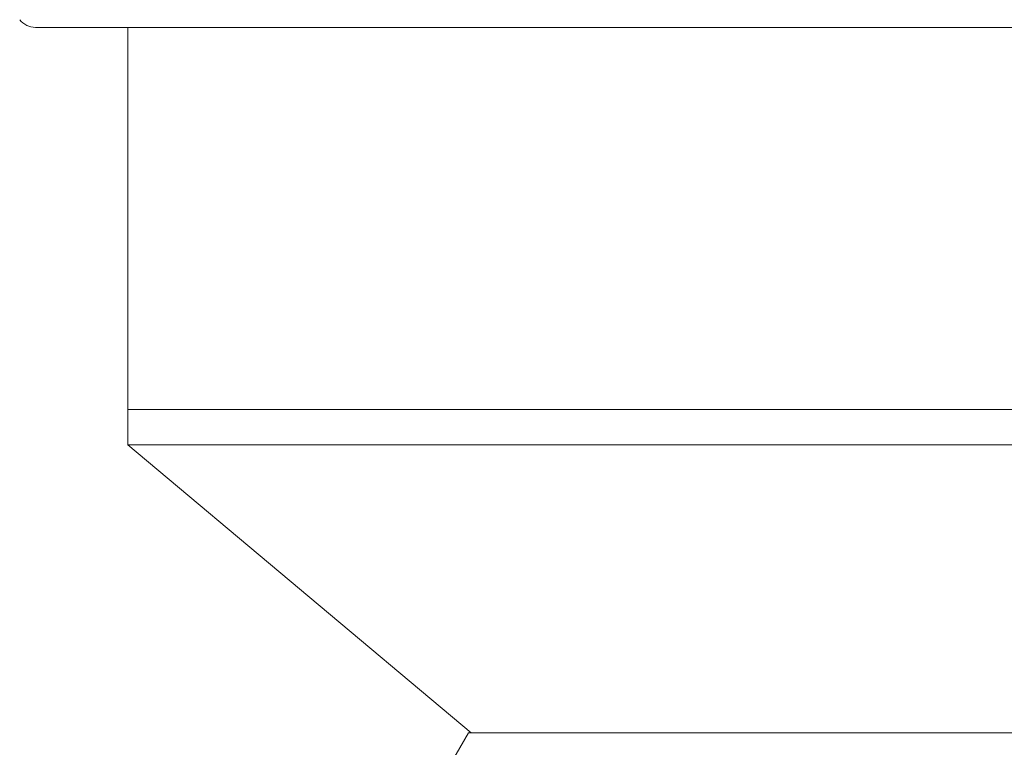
# Model space of a CAD drawing. Header units: inches. Extents: x -4 to 22.9, y -7.2 to 15.7.
# Tile 101 of 127: x 18.9 to 20.4, y 0.8 to 2. Entities that reach past the tile are written whole.
import ezdxf

# ---------------------------------------------------------------- set-up
doc = ezdxf.new("R2010")
doc.units = ezdxf.units.IN
doc.header["$MEASUREMENT"] = 0

msp = doc.modelspace()

# ---------------------------------------------------------------- linework, layer by layer
at = {"color": 7, "linetype": 'Continuous', "lineweight": 15}
for p, q in [((21.6069, 1.9569), (18.8837, 1.9569)), ((19.0268, 1.9569), (19.0268, 1.3659)), ((19.0268, 1.3659), (19.0268, 1.3114)), ((19.0268, 1.3659), (21.4638, 1.3659)), ((19.0268, 1.3114), (19.5578, 0.8659)), ((21.4638, 1.3114), (19.0268, 1.3114)), ((19.5533, 0.8659), (19.4453, 0.6789)), ((19.5533, 0.8659), (20.0267, 0.8659)), ((20.0267, 0.8659), (20.9373, 0.8659))]:
    msp.add_line(p, q, dxfattribs=at)
msp.add_arc((18.8837, 1.9879), 0.031, 217.9865, 270, dxfattribs=at)

doc.saveas('drawing.dxf')
